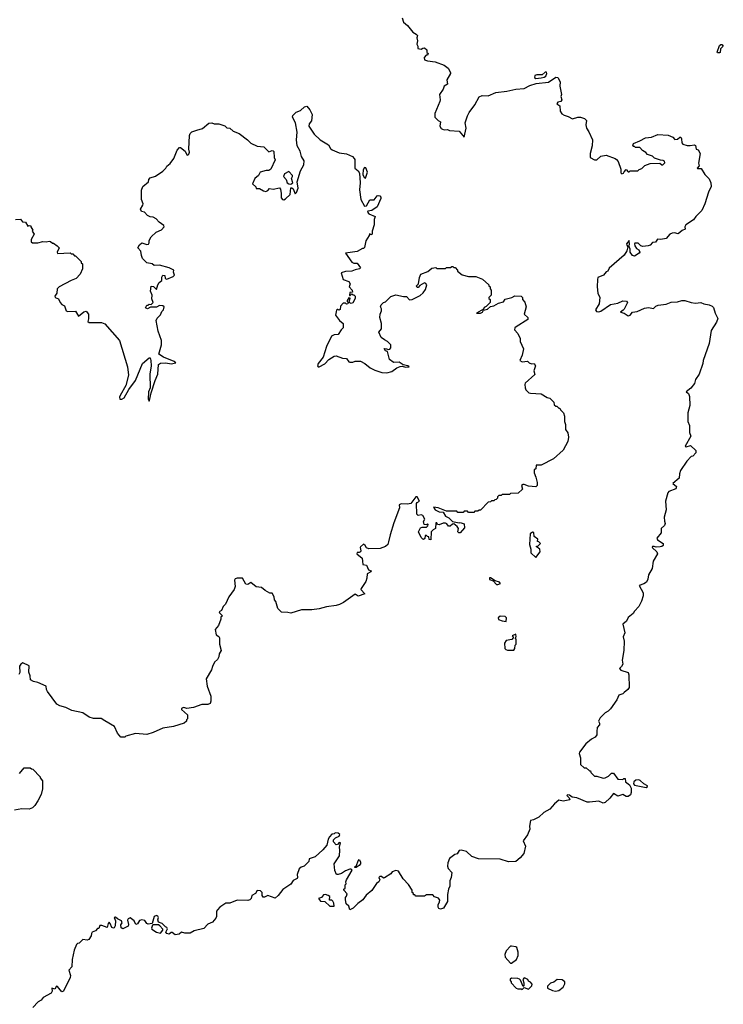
# Model space of a CAD drawing. Extents: x 1985742 to 2252716, y 78271 to 266492.
# Tile 15 of 250: x 2059314 to 2066010, y 124020 to 133386. Entities that reach past the tile are written whole.
import ezdxf

# ---------------------------------------------------------------- set-up
doc = ezdxf.new("R2010")
doc.units = 0

msp = doc.modelspace()

# ---------------------------------------------------------------- linework, layer by layer
at = {"layer": '0CON10XD'}
for points in [[(2062954, 133405), (2062965, 133362.5), (2063005, 133331.2), (2063055, 133266.7), (2063088.3, 133248.3), (2063100, 133235), (2063093.3, 133215), (2063100, 133185), (2063093.3, 133155), (2063102.5, 133135), (2063103.3, 133113.3), (2063135, 133107.5), (2063150, 133115), (2063165, 133117.5), (2063188.3, 133098.3), (2063190, 133075), (2063200, 133065), (2063195, 133050), (2063181.7, 133048.3), (2063161.7, 133028.3), (2063167.5, 133005), (2063194.2, 132994.2), (2063267, 132987), (2063353.6, 132953.6), (2063392.5, 132925), (2063412.5, 132885), (2063412.5, 132875), (2063377.5, 132815), (2063386.7, 132773.3), (2063355, 132752.5), (2063344.2, 132725.8), (2063307.5, 132675), (2063316.9, 132625), (2063313.1, 132606.9), (2063263.8, 132493.8), (2063265, 132460), (2063295, 132427.5), (2063317.5, 132415), (2063313.3, 132375), (2063325, 132352.5), (2063336.4, 132346.4), (2063355, 132337.5), (2063385, 132342.5), (2063405, 132333.3), (2063495, 132326.7), (2063545, 132270), (2063564.2, 132355), (2063552.9, 132405), (2063575, 132472.5), (2063592, 132505), (2063646, 132575), (2063685, 132652.5), (2063716.1, 132663.9), (2063773.3, 132663.3), (2063845, 132692.5), (2063950, 132705), (2064035, 132725.7), (2064115, 132731.2), (2064168.3, 132761.7), (2064230.5, 132779.5), (2064345, 132791.5), (2064415, 132838.8), (2064435, 132837.5), (2064456.7, 132795), (2064453.3, 132755), (2064470, 132675), (2064463.8, 132655), (2064473.8, 132625), (2064465, 132606.7), (2064435, 132603.3), (2064424.2, 132585), (2064455, 132567.5), (2064457.5, 132517.5), (2064472.3, 132492.3), (2064495, 132476.7), (2064535, 132466), (2064575, 132442.5), (2064625, 132460), (2064649.3, 132459.3), (2064690, 132445), (2064707, 132427), (2064702.5, 132385), (2064707.5, 132355), (2064730.7, 132320.7), (2064763.9, 132243.9), (2064762, 132185), (2064743.3, 132115), (2064742.5, 132075), (2064783, 132053), (2064805, 132052.5), (2064843, 132087), (2064895, 132096.7), (2064980, 132065), (2064995, 132057.5), (2065008.8, 132038.8), (2065033.8, 131965), (2065035, 131930), (2065045, 131920), (2065060, 131925)], [(2065975, 133070), (2065955, 133070), (2065953, 133077), (2065975, 133140), (2065985, 133150), (2065995, 133150), (2066010, 133135), (2065981.7, 133108.3), (2065980, 133075), (2065975, 133070)], [(2064225, 132827.5), (2064275, 132833.3), (2064305, 132840), (2064319.5, 132850.5), (2064331.2, 132875), (2064327.7, 132887.7), (2064315, 132886.2), (2064285, 132862.5), (2064235, 132861.2), (2064217.5, 132855), (2064213.3, 132835), (2064225, 132827.5)], [(2059275, 131486.7), (2059320, 131490), (2059340, 131465), (2059369.3, 131459.3), (2059391.7, 131421.7), (2059405, 131430), (2059420, 131425), (2059420, 131415), (2059437.5, 131385), (2059432.5, 131375), (2059452.5, 131345), (2059422.5, 131295), (2059421.7, 131271.7), (2059435, 131262.5), (2059485, 131262.5), (2059535, 131277.5), (2059565, 131272.5), (2059595, 131280), (2059607, 131277), (2059625, 131260), (2059635, 131260), (2059670, 131235), (2059690, 131215), (2059670, 131175), (2059673, 131163), (2059795, 131170), (2059805, 131160), (2059818.3, 131158.3), (2059835, 131140), (2059845, 131140), (2059900, 131085), (2059900, 131075), (2059910, 131065), (2059910, 131015), (2059890, 130965), (2059850, 130925), (2059803.3, 130906.7), (2059690, 130845), (2059670, 130825), (2059667.5, 130785), (2059646.7, 130755), (2059652.5, 130745), (2059681.7, 130731.7), (2059697.5, 130695), (2059715, 130677.5), (2059740, 130665), (2059755, 130617.5), (2059771.2, 130611.2), (2059845, 130612.5), (2059875, 130567.5), (2059925, 130608.8), (2059945, 130613.3), (2059968, 130585), (2059968.8, 130541.2), (2059962.5, 130515), (2059975, 130506.7), (2060093, 130507), (2060123, 130493), (2060263.3, 130335), (2060340, 130085), (2060348.8, 130005), (2060324.2, 129905), (2060269.5, 129810.5), (2060263.1, 129795), (2060267.1, 129777.1), (2060285, 129776.5), (2060309.6, 129790.4), (2060351.7, 129868.3), (2060415.9, 129954.1), (2060483.9, 130116.1), (2060545, 130170), (2060555, 130170), (2060563.3, 130145), (2060564, 130095), (2060552.2, 130015), (2060554.3, 129885.7), (2060539.4, 129845), (2060537.3, 129777.3), (2060545, 129756.7), (2060550, 129765), (2060565, 129837.5), (2060602, 129955), (2060630, 130015), (2060635, 130107.5), (2060655, 130118.8), (2060705, 130120.8), (2060755, 130112.9), (2060798.8, 130121.2), (2060785.3, 130135.3), (2060681.2, 130175), (2060637.5, 130205), (2060662.5, 130295), (2060662.5, 130335), (2060632.5, 130425), (2060612.5, 130525), (2060623.6, 130546.4), (2060655, 130580), (2060665, 130610), (2060683.3, 130626.7), (2060688.8, 130655), (2060675, 130663.8), (2060645, 130666.2), (2060615, 130650.8), (2060558.8, 130651.2), (2060530, 130635), (2060512.5, 130645), (2060525, 130670), (2060535, 130670), (2060545, 130680), (2060565, 130677.5), (2060583.3, 130695), (2060572.3, 130732.3), (2060576.1, 130766.1), (2060558.8, 130805), (2060565, 130850), (2060587, 130847), (2060615, 130820), (2060630, 130865), (2060642.5, 130885), (2060667.5, 130905), (2060666.4, 130936.4), (2060675, 130955.8), (2060693.9, 130953.9), (2060697.5, 130925), (2060715, 130916.7), (2060775, 130943.8), (2060786.7, 130955), (2060777.5, 130985), (2060780, 131005), (2060735.5, 131025.5), (2060645, 131051.2), (2060595, 131047.5), (2060575, 131062.5), (2060523.9, 131073.9), (2060483.3, 131115), (2060471.7, 131141.7), (2060467.5, 131185), (2060437.5, 131215), (2060454.2, 131245.8), (2060475, 131262.5), (2060525, 131247.5), (2060539.3, 131250.7), (2060547.5, 131265), (2060547.5, 131285), (2060565, 131320), (2060613.9, 131366.1), (2060663, 131387), (2060687.5, 131415), (2060685, 131430), (2060640.7, 131460.7), (2060613, 131493), (2060585, 131506.7), (2060555, 131510), (2060530, 131525), (2060500, 131555), (2060473, 131563), (2060462.5, 131585), (2060487, 131623), (2060487.5, 131635), (2060472.5, 131675), (2060472.5, 131765), (2060485, 131800), (2060540, 131845), (2060542.5, 131865), (2060557, 131883), (2060605, 131897.5), (2060676.1, 131943.9), (2060705.8, 131974.2), (2060715, 131992.5), (2060745, 132017.5), (2060780, 132065), (2060812.5, 132145), (2060835, 132170), (2060845, 132170), (2060890, 132135), (2060905, 132100), (2060915, 132097.5), (2060925, 132107.5), (2060930, 132125), (2060924, 132154), (2060928.8, 132285), (2060937.5, 132305), (2060951.7, 132318.3), (2061000, 132335), (2061055, 132350), (2061115, 132401.2), (2061143.9, 132403.9), (2061165, 132396.2), (2061210, 132395), (2061265, 132377.5), (2061285, 132357.5), (2061315, 132353.3), (2061345, 132326.7), (2061403.6, 132303.6), (2061482.5, 132245), (2061515, 132212.5), (2061575, 132182.5), (2061637, 132177), (2061685, 132130), (2061715, 132142.5), (2061725, 132140), (2061732.5, 132132.5), (2061736.4, 132076.4), (2061745.9, 132054.1), (2061703.3, 131965), (2061685, 131951.2), (2061658.3, 131951.7), (2061603.6, 131936.4), (2061586, 131904), (2061551.2, 131875), (2061530, 131825), (2061560, 131795), (2061565, 131780), (2061595, 131780), (2061635, 131757.5), (2061655, 131753.3), (2061675, 131762.5), (2061690.7, 131779.3), (2061725, 131773.3), (2061787.7, 131787.7), (2061796.7, 131775), (2061803.6, 131733.6), (2061800.7, 131690.7), (2061815, 131676.7), (2061826.1, 131673.9), (2061845, 131683.3), (2061887.5, 131725), (2061895, 131787.5), (2061905, 131787.5), (2061915, 131777.5), (2061935, 131730), (2061947, 131743), (2061962.5, 131785), (2061953.3, 131845), (2061985, 131950), (2062017.5, 132005), (2062020, 132045), (2061996.7, 132085), (2061984, 132135), (2061955.8, 132185.8), (2061947.1, 132245), (2061955.9, 132315.9), (2061940, 132405), (2061911.2, 132458.8), (2061913.8, 132476.2), (2061945, 132506.7), (2061985, 132522.5), (2062023.9, 132556.1), (2062045, 132563.3), (2062075, 132530), (2062096.2, 132485), (2062090, 132425), (2062067.5, 132395), (2062066.7, 132375), (2062115, 132296.7), (2062172.5, 132245), (2062252.5, 132195), (2062271.7, 132161.7), (2062287.7, 132147.7), (2062355, 132120), (2062425, 132110), (2062480, 132085), (2062497, 132067), (2062502.5, 132055), (2062503, 131973), (2062535, 131950), (2062547.5, 131925), (2062553.3, 131835), (2062546.4, 131766.4), (2062560, 131675), (2062594, 131614), (2062615, 131616.7), (2062645, 131671.2), (2062688.8, 131671.2), (2062715, 131710), (2062725, 131714.2), (2062739.8, 131709.8), (2062749.5, 131699.5), (2062751.4, 131685), (2062716.2, 131605), (2062665, 131572.5), (2062626.1, 131563.9), (2062624.3, 131555), (2062635, 131540), (2062697.5, 131515), (2062688.8, 131485), (2062686, 131435), (2062667.5, 131375), (2062666.7, 131345), (2062655, 131340), (2062641.7, 131348.3), (2062640, 131335), (2062608.3, 131281.7), (2062595, 131220), (2062585, 131210), (2062575, 131210), (2062525, 131182.5), (2062413, 131167), (2062475, 131080), (2062495, 131070), (2062525, 131071.2), (2062555.7, 131025), (2062547.5, 131015), (2062505, 131008), (2062475.8, 130994.2), (2062415, 130992), (2062371.7, 130978.3), (2062393.6, 130913.6), (2062445.8, 130895.8), (2062458.8, 130875), (2062450, 130845), (2062477.5, 130815), (2062480, 130795), (2062455, 130790), (2062451.7, 130761.7), (2062458.3, 130761.7), (2062475, 130780), (2062485, 130770), (2062495, 130770), (2062505, 130757.5), (2062506, 130735), (2062485, 130692.5), (2062467, 130687), (2062450, 130695), (2062457.5, 130737.5), (2062445, 130740), (2062430, 130715), (2062430, 130705), (2062440, 130695), (2062437.5, 130685), (2062425, 130680), (2062415, 130690), (2062391.7, 130688.3), (2062368.3, 130661.7), (2062365, 130630), (2062355, 130623.3), (2062341.7, 130628.3), (2062335, 130630), (2062328.3, 130621.7), (2062320, 130575), (2062356.1, 130526.1), (2062392.5, 130495), (2062393.3, 130455), (2062372.5, 130435), (2062345, 130392.5), (2062305, 130387.5), (2062280, 130375), (2062233.6, 130276.4), (2062201.2, 130175), (2062152.9, 130115), (2062149.2, 130095), (2062153.6, 130083.6), (2062165, 130083.8), (2062216.7, 130113.3), (2062256, 130155), (2062305, 130184.2), (2062325, 130188.6), (2062385, 130168), (2062423.6, 130163.6), (2062445, 130132.5), (2062455, 130127.5), (2062485, 130127.5), (2062505, 130137.5), (2062557, 130137), (2062600, 130115), (2062650, 130075), (2062695, 130052.5), (2062761.7, 130031.7), (2062807, 130027), (2062855, 130040), (2062903.9, 130076.1), (2062935, 130088), (2062955, 130090), (2062985, 130080), (2063018.8, 130085), (2063007.5, 130095), (2062963.6, 130103.6), (2062925, 130128.6), (2062875, 130123.8), (2062867.7, 130127.7), (2062833.8, 130155), (2062821.2, 130205)], [(2065060, 131925), (2065065, 131940), (2065085, 131960), (2065105, 131940), (2065115, 131940), (2065125, 131950), (2065195, 131950), (2065208.3, 131961.7), (2065235, 131970), (2065261.7, 131998.3), (2065313, 132017), (2065405, 132020), (2065425, 132006.7), (2065435, 132006.7), (2065453.3, 132025), (2065450, 132040), (2065438, 132048), (2065410.7, 132050.7), (2065355, 132070), (2065335, 132086.7), (2065290, 132105), (2065273, 132123), (2065240.7, 132140.7), (2065215, 132170), (2065175, 132170), (2065165, 132180), (2065155, 132180), (2065150, 132185), (2065155, 132210), (2065217, 132233), (2065268.3, 132261.7), (2065325, 132268.8), (2065386.4, 132293.6), (2065485, 132288.8), (2065528.3, 132268.3), (2065547.5, 132247.5), (2065575, 132250), (2065595, 132267.5), (2065605, 132267.5), (2065613.3, 132253.3), (2065616, 132215), (2065625, 132201.2), (2065665, 132190), (2065695, 132188.8), (2065735, 132197.5), (2065745, 132190), (2065752.5, 132155), (2065769.3, 132149.3), (2065790, 132115), (2065773, 132023), (2065780, 131995), (2065760, 131975), (2065765, 131970), (2065800, 131970), (2065834.2, 131914.2), (2065873.8, 131873.8), (2065891.2, 131835), (2065895, 131800), (2065867.5, 131745), (2065834.4, 131635.6), (2065805, 131570), (2065748, 131515), (2065725, 131481.2), (2065652.5, 131435), (2065643.3, 131415), (2065645.9, 131394.1), (2065619.3, 131380.7), (2065581.7, 131348.3), (2065545, 131360), (2065522.5, 131355), (2065500, 131345), (2065465.9, 131304.1), (2065415, 131294), (2065385, 131297.5), (2065365, 131271.2), (2065335, 131267.5), (2065315, 131242.5), (2065295, 131233.8), (2065245, 131228.8), (2065223.8, 131233.8), (2065199.5, 131259.5), (2065169.3, 131260.7), (2065163.3, 131255), (2065167.5, 131235), (2065185, 131210), (2065206.2, 131196.2), (2065216.7, 131175), (2065210, 131165), (2065165, 131136.7), (2065145, 131143.3), (2065122.5, 131175), (2065123.8, 131205), (2065110, 131235), (2065117, 131247), (2065115, 131287.5), (2065090, 131255), (2065090.5, 131240.5), (2065102.5, 131225), (2065091.7, 131188.3), (2065065, 131147.5), (2064925, 131022.5), (2064910, 130995), (2064895, 130987.5), (2064868.8, 130955), (2064817.3, 130932.7), (2064811.2, 130915), (2064810, 130845), (2064816, 130785), (2064836.4, 130743.6), (2064828.8, 130685), (2064792.5, 130625), (2064802, 130612), (2064825, 130608.8), (2064845, 130612.5), (2064935, 130676.7), (2065005, 130690.8), (2065055, 130711.2), (2065088.8, 130708.8), (2065097.5, 130695), (2065065.9, 130634.1), (2065058, 130622), (2065030, 130605), (2065065, 130593.8), (2065105, 130568), (2065123.8, 130575), (2065147.3, 130602.7), (2065188.8, 130611.2), (2065259.2, 130640.8), (2065297.4, 130647.4), (2065345, 130640), (2065369.3, 130660.7), (2065390.7, 130669.3), (2065465, 130681.2), (2065515, 130700.8), (2065575, 130702), (2065615, 130716.2), (2065645, 130716.2), (2065705, 130696.7), (2065745, 130691.2), (2065795, 130696), (2065825, 130683.3), (2065875, 130673.3), (2065905, 130660), (2065917, 130647), (2065932.5, 130595), (2065956.7, 130545), (2065945, 130507.5), (2065895, 130430), (2065874, 130306), (2065816.7, 130145), (2065813.8, 130115), (2065780, 130015), (2065746.7, 129965), (2065736.2, 129925), (2065699.5, 129880.5), (2065657.5, 129845), (2065680, 129830), (2065687, 129803), (2065692.5, 129715), (2065673.3, 129645), (2065672.5, 129565), (2065687.5, 129525), (2065688.3, 129458.3), (2065700, 129425), (2065648.3, 129328.3), (2065655, 129322.5), (2065697, 129337), (2065748.3, 129288.3), (2065750, 129265), (2065720, 129235), (2065705, 129230), (2065663.6, 129186.4), (2065603, 129097), (2065592.5, 129065), (2065590, 129025), (2065530, 128975), (2065563.3, 128945), (2065556.7, 128925), (2065493, 128897), (2065483, 128887), (2065460, 128805), (2065467.5, 128725), (2065447.5, 128655), (2065450, 128615), (2065457.5, 128595), (2065450, 128575), (2065420, 128545), (2065420, 128505), (2065377.5, 128455), (2065385, 128437.5), (2065437.5, 128405), (2065437.5, 128385), (2065426.1, 128373.9), (2065409.5, 128370.5), (2065369.5, 128369.5), (2065352.5, 128375), (2065337.5, 128375), (2065332, 128365), (2065376.7, 128325), (2065382.5, 128305), (2065343, 128237), (2065332.5, 128165), (2065297.5, 128105), (2065292.5, 128065), (2065277.5, 128035), (2065255, 128020), (2065210, 128005), (2065247.5, 127935), (2065247.5, 127905), (2065232.5, 127855), (2065207.5, 127805), (2065165, 127760), (2065153, 127737), (2065105, 127700), (2065090, 127665), (2065053.9, 127636.1), (2065071.2, 127555), (2065058, 127515), (2065066.1, 127473.9), (2065062.5, 127385), (2065047.5, 127295), (2065052.5, 127255), (2065042.5, 127235), (2065022.5, 127215), (2065035, 127200), (2065103.3, 127175), (2065110, 127155), (2065112.5, 127035), (2065100, 127015), (2065065, 126987.5), (2065055, 126972.5), (2065015, 126960), (2064996.9, 126915), (2064935, 126830), (2064915, 126810), (2064885, 126792.5), (2064836.7, 126745), (2064823.3, 126715), (2064832.5, 126695), (2064831.7, 126678.3), (2064808.3, 126651.7), (2064807.5, 126615), (2064807, 126583), (2064789.3, 126560.7), (2064755, 126542.5), (2064700.7, 126499.3), (2064641.5, 126418.5), (2064638.6, 126405), (2064650, 126365), (2064651.7, 126301.7), (2064685, 126270), (2064705, 126270), (2064735, 126240), (2064745, 126240), (2064750, 126225), (2064785, 126190), (2064805, 126190), (2064865, 126172.5), (2064885, 126173.3), (2064918.3, 126191.7), (2064945, 126220), (2064965, 126220), (2065005, 126162.5), (2065055, 126160), (2065063, 126167), (2065077, 126167), (2065080, 126135), (2065116.4, 126106.4), (2065132.5, 126075), (2065133.3, 126035), (2065126.1, 126013.9), (2065105, 125996.7), (2065085, 125997.5), (2065055, 126016.7), (2065005, 126000), (2064965, 126026.7), (2064930, 125980), (2064885, 125940), (2064865, 125932.5), (2064825, 125953.8), (2064737.9, 125942.1), (2064715.5, 125944.5), (2064615, 125983.8), (2064571.2, 125991.2), (2064545, 126010), (2064527, 126013), (2064520, 126005), (2064542.5, 125985), (2064550, 125965), (2064485, 125953.3), (2064445, 125961.2), (2064402, 125928), (2064358.8, 125875), (2064301.2, 125845), (2064255, 125800), (2064205, 125776), (2064175, 125770), (2064166, 125715), (2064170, 125685), (2064146.9, 125633.1), (2064106, 125575), (2064128.9, 125525), (2064111.5, 125455), (2064078.1, 125411.9), (2064035, 125378.9), (2063966.6, 125376.6), (2063885, 125400), (2063680, 125405), (2063617.5, 125425), (2063565, 125473.3), (2063515, 125486.7), (2063495, 125482.5), (2063477.7, 125452.3), (2063455, 125443.8), (2063405, 125406), (2063388.6, 125365), (2063385.8, 125335), (2063392.9, 125312.9), (2063426.7, 125275), (2063419.2, 125225), (2063406.4, 125193.6), (2063408, 125145), (2063393.3, 125115), (2063384.3, 125065), (2063385, 124997.5), (2063345.8, 124935), (2063320, 124925), (2063301.9, 124931.9), (2063296, 124945), (2063296, 124965), (2063310, 124995), (2063310.7, 125010.7), (2063298.3, 125028.3), (2063263, 125043), (2063245, 125060), (2063185, 125060), (2063165, 125050), (2063085, 125050), (2063075, 125060), (2063061.7, 125061.7), (2063060, 125075), (2063050, 125085), (2063050, 125105), (2063015, 125160), (2062963.6, 125213.6), (2062920, 125285), (2062895, 125292.5), (2062860, 125280), (2062845, 125262.5), (2062785, 125222.5), (2062775, 125220), (2062756.4, 125236.4), (2062740, 125235), (2062732.5, 125225), (2062742.5, 125205), (2062732.5, 125185), (2062710, 125170), (2062665, 125102.5), (2062612.3, 125057.7), (2062580, 125015), (2062530.5, 124979.5), (2062486.1, 124933.9), (2062455, 124917.5), (2062446.7, 124955), (2062420.8, 124975), (2062413, 125017), (2062413, 125037), (2062425, 125050), (2062431.7, 125071.7), (2062400, 125105), (2062400, 125115), (2062410, 125125), (2062410, 125155), (2062420, 125165), (2062417.5, 125185), (2062423.3, 125205), (2062476.7, 125296.7), (2062467, 125307), (2062455, 125306.7), (2062415, 125291.2), (2062375.8, 125264.2), (2062345, 125253.3), (2062330, 125255), (2062313.3, 125293.3), (2062306.7, 125355), (2062356.4, 125433.6), (2062361.2, 125485), (2062356.7, 125515), (2062367.5, 125555), (2062355, 125560), (2062339.3, 125540.7), (2062325, 125537.5), (2062300, 125565), (2062300, 125585), (2062320, 125605), (2062355, 125620), (2062360, 125635), (2062345, 125647.5), (2062315, 125650), (2062307, 125643), (2062285, 125640), (2062261.7, 125611.7), (2062248.3, 125591.7), (2062237.5, 125535), (2062200, 125490), (2062125.8, 125424.2), (2062070, 125405), (2062065, 125380), (2062020, 125335), (2061993.9, 125326.1), (2061975, 125307.5), (2061953.8, 125255), (2061957.5, 125225), (2061953.3, 125216.7), (2061915, 125198.8), (2061895.7, 125164.3), (2061818.3, 125111.7), (2061773.3, 125055), (2061745, 125030), (2061675, 125056.2), (2061645, 125040), (2061630.5, 125040.5), (2061620, 125055), (2061620, 125085), (2061605, 125100), (2061575, 125102.5), (2061557.5, 125075), (2061523.6, 125056.4), (2061517.5, 125025), (2061505, 125013.3), (2061485, 125007.5), (2061385, 125010), (2061315, 124983.3), (2061275, 124982.5), (2061220, 124945), (2061195, 124920), (2061187.5, 124905), (2061187.5, 124855), (2061181.7, 124838.3), (2061148.8, 124801.2), (2061105, 124782.5), (2061065, 124742.5), (2060975, 124717.5), (2060935, 124697.5), (2060885, 124697.5), (2060855, 124707.5), (2060832, 124688), (2060795, 124681.2), (2060765, 124702.5), (2060755, 124702.5), (2060735, 124688.8), (2060715, 124692), (2060703.8, 124706.2), (2060719.3, 124739.3), (2060715, 124750), (2060701.7, 124758.3)], [(2062605, 131880), (2062622.5, 131935), (2062607, 131977), (2062595, 131980), (2062581.7, 131958.3), (2062580, 131915), (2062592.5, 131885), (2062605, 131880)], [(2061895, 131822.5), (2061913.3, 131835), (2061900, 131875), (2061910, 131895), (2061908.8, 131905), (2061875, 131941.2), (2061835, 131919.4), (2061823.5, 131895), (2061850, 131865), (2061858.8, 131835), (2061875, 131823.8), (2061895, 131822.5)], [(2062821.2, 130205), (2062815, 130230), (2062795, 130237.5), (2062783, 130257), (2062805, 130256.7), (2062825, 130247.5), (2062835, 130253.3), (2062846.2, 130265), (2062846, 130295), (2062815, 130326.7), (2062785, 130340), (2062754.1, 130364.1), (2062732.5, 130415), (2062757.5, 130445), (2062757.5, 130495), (2062742.5, 130555), (2062743.3, 130585), (2062757, 130617), (2062757.5, 130635), (2062747.5, 130655), (2062753.3, 130675), (2062775, 130696.7), (2062796.4, 130703.6), (2062845, 130752.5), (2062895, 130770), (2062965, 130753.3), (2062995, 130753.3), (2063025, 130722.5), (2063050, 130725), (2063125, 130762.5), (2063153, 130787), (2063175, 130820), (2063187.5, 130865), (2063178.3, 130878.3), (2063165, 130882.5), (2063121.7, 130858.3), (2063105, 130840), (2063095, 130840), (2063090, 130855), (2063110, 130875), (2063117.5, 130935), (2063132.5, 130965), (2063198.3, 130991.7), (2063235, 131022.5), (2063275, 131030), (2063285, 131020), (2063365, 131020), (2063375, 131030), (2063415, 131030), (2063425, 131040), (2063435, 131040), (2063445, 131030), (2063458.3, 131028.3), (2063480, 131005), (2063480, 130995), (2063525, 130960), (2063585, 130943.3), (2063655, 130943.8), (2063718.8, 130918.8), (2063780, 130865), (2063780, 130855), (2063790, 130845), (2063790, 130825), (2063800, 130815), (2063800, 130765), (2063780, 130745), (2063780, 130735), (2063790, 130725), (2063790, 130695), (2063751.7, 130658.3), (2063735, 130650), (2063728.3, 130631.7), (2063660, 130595), (2063700, 130595), (2063716.7, 130605), (2063728.3, 130621.7), (2063765, 130633.3), (2063793.3, 130656.7), (2063826.7, 130665), (2063869.2, 130690.8), (2063916.7, 130703.3), (2063935, 130728.8), (2063997, 130743), (2064025, 130760), (2064085, 130757.5), (2064100, 130745), (2064100, 130725), (2064120.7, 130700.7), (2064132.5, 130655), (2064113.6, 130583.6), (2064150, 130555), (2064150, 130535), (2064037.5, 130465), (2064027.5, 130455), (2064022.5, 130435), (2064055, 130400), (2064077.5, 130355), (2064077.5, 130325), (2064107.5, 130255), (2064096.4, 130193.6), (2064073.6, 130143.6), (2064095, 130132.5), (2064147, 130137), (2064161.7, 130121.7), (2064183, 130113), (2064210, 130115), (2064222.5, 130095), (2064207.5, 130045), (2064215, 130010), (2064125, 129930), (2064120, 129915), (2064123, 129883), (2064130, 129865), (2064158.3, 129838.3), (2064175, 129832.5), (2064275, 129827.5), (2064333, 129793), (2064360, 129785), (2064398.3, 129748.3), (2064401.7, 129721.7), (2064415, 129710), (2064425, 129710), (2064445, 129690), (2064455, 129690), (2064460, 129675), (2064490, 129645), (2064500, 129615), (2064500, 129565), (2064507.5, 129535), (2064508.3, 129488.3), (2064530, 129455), (2064537.5, 129415), (2064530, 129375), (2064485, 129290), (2064395, 129210), (2064275, 129147.5), (2064230, 129150), (2064227, 129113), (2064210, 129105), (2064210, 129075), (2064226.7, 129035), (2064237.5, 128985), (2064237.5, 128955), (2064226.1, 128943.9), (2064155, 128950), (2064116.1, 128966.1), (2064105, 128963.3), (2064090, 128955), (2064098.3, 128921.7), (2064058.3, 128881.7), (2063985, 128880), (2063975, 128870), (2063905, 128870), (2063895, 128860), (2063875, 128860), (2063861.7, 128848.3), (2063860, 128835), (2063848.3, 128821.7), (2063835, 128820), (2063825, 128810), (2063805, 128810), (2063795, 128800), (2063771.7, 128798.3), (2063698.3, 128721.7), (2063685, 128720), (2063675, 128710), (2063645, 128710), (2063635, 128700), (2063585, 128700), (2063575, 128710), (2063545, 128710), (2063535, 128700), (2063485, 128700), (2063475, 128710), (2063375, 128712.5), (2063295, 128743.3), (2063251.7, 128748.3), (2063267.5, 128725), (2063305, 128706.2), (2063342.5, 128702.5), (2063366.2, 128665), (2063398.8, 128648.8), (2063431.7, 128611.7), (2063495, 128600), (2063507, 128603), (2063545, 128591.2), (2063547.9, 128552.1), (2063505, 128504), (2063494.1, 128504.1), (2063482.5, 128515), (2063490, 128545), (2063477.5, 128565), (2063445, 128590), (2063431.7, 128588.3), (2063411.7, 128568.3), (2063395, 128567.5), (2063380, 128590), (2063366.7, 128596.7), (2063345, 128596.7), (2063305, 128580), (2063290, 128585), (2063285, 128600), (2063275, 128600), (2063270, 128545), (2063250, 128535), (2063230, 128515), (2063225, 128440), (2063211.7, 128441.7), (2063208.3, 128468.3), (2063195, 128470), (2063185, 128480), (2063171.7, 128478.3), (2063168.3, 128451.7), (2063157, 128443), (2063150, 128445), (2063135, 128460), (2063110, 128515), (2063127, 128553), (2063145, 128560), (2063185, 128560), (2063198.3, 128571.7), (2063200, 128585), (2063195, 128590), (2063185, 128580), (2063163, 128583), (2063158.3, 128611.7), (2063170, 128635), (2063149.3, 128669.3), (2063135, 128677.5), (2063105, 128670), (2063092, 128682), (2063090, 128785), (2063095.6, 128794.4), (2063120, 128805), (2063095, 128847.5), (2063085, 128846.2), (2063035, 128782.5), (2063005, 128777.5), (2062945, 128780), (2062925, 128770), (2062927, 128743), (2062875, 128600), (2062838.8, 128485), (2062825, 128420), (2062816.1, 128393.9), (2062796.4, 128373.6), (2062745, 128357.5), (2062635, 128352.5), (2062613.6, 128363.6), (2062603, 128383), (2062585, 128397.5), (2062557, 128373), (2062552.5, 128365), (2062560, 128335), (2062556.7, 128325), (2062545, 128317.5), (2062525, 128317.5), (2062522.5, 128305), (2062573.3, 128265), (2062576.2, 128235), (2062580, 128205), (2062615, 128197.5), (2062633.8, 128153.8), (2062660, 128145), (2062655, 128132.5), (2062620, 128115), (2062617.5, 128075), (2062607, 128043), (2062563, 127977), (2062560, 127965), (2062597.5, 127925), (2062535, 127903.8), (2062505, 127922.5), (2062395, 127842.5), (2062356.4, 127823.6), (2062326.4, 127813.6), (2062235, 127802.5), (2062165, 127783.3), (2062095, 127772.5), (2061995, 127772.5), (2061895, 127740), (2061865, 127747.5), (2061805, 127750), (2061770, 127785), (2061751.7, 127851.7), (2061738.3, 127868.3), (2061736.4, 127896.4), (2061715, 127930), (2061695, 127932.5), (2061650, 127955), (2061615.8, 127985.8), (2061565, 127992.5), (2061515, 128033.3), (2061485, 128013.3), (2061465, 128016.7), (2061435, 128072.5), (2061385, 128072.5), (2061365, 128067.5), (2061357.5, 128055), (2061364, 127995), (2061356, 127965), (2061303.3, 127895), (2061273.6, 127826.4), (2061250, 127805), (2061233.1, 127766.9), (2061213.3, 127755), (2061213.8, 127745), (2061242.5, 127715), (2061227.5, 127702.5), (2061227.5, 127685), (2061206.8, 127623.2), (2061173.3, 127585), (2061183.3, 127535), (2061208.6, 127518.6), (2061216.2, 127505), (2061216.7, 127445), (2061232.5, 127385), (2061212.5, 127355), (2061207.5, 127325), (2061195, 127300), (2061167.5, 127275), (2061147.5, 127235), (2061139.5, 127200.5), (2061088.8, 127115), (2061097.5, 127045), (2061131.7, 126951.7), (2061132.5, 126905), (2061125, 126880), (2061105, 126872.5), (2061048.3, 126871.7), (2060967, 126843), (2060905, 126833.3), (2060875, 126843.8), (2060865, 126841.2), (2060853.3, 126835), (2060853.9, 126823.9), (2060910, 126775), (2060910, 126735), (2060900, 126725), (2060900, 126715), (2060880, 126695), (2060776.4, 126663.6), (2060675, 126646.7), (2060585, 126606.7), (2060523, 126587), (2060415, 126596.7), (2060325, 126570), (2060315, 126560), (2060275, 126560), (2060245, 126600), (2060215, 126662.5), (2060125, 126717.5), (2060089.3, 126739.3), (2060015, 126740), (2059975, 126750), (2059913.9, 126793.9), (2059810, 126815), (2059753.9, 126843.9), (2059695, 126860), (2059667.5, 126875), (2059577.5, 126995), (2059567.5, 127015), (2059566.7, 127045), (2059485, 127082), (2059445, 127091.2), (2059417.7, 127107.7), (2059413.3, 127145), (2059399.3, 127179.3), (2059405, 127240), (2059345, 127267.5), (2059324.1, 127255.9), (2059312.7, 127237.3), (2059315.8, 127175), (2059305, 127158.8)], [(2064225, 128270), (2064267.5, 128325), (2064265, 128350), (2064230, 128375), (2064248.3, 128381.7), (2064270, 128405), (2064255, 128420), (2064241.7, 128421.7), (2064246.1, 128446.1), (2064210.7, 128470.7), (2064207.5, 128507.5), (2064195, 128512.5), (2064171.2, 128495), (2064164.1, 128394.1), (2064178.3, 128348.3), (2064178.8, 128315), (2064225, 128270)], [(2063865, 128012.5), (2063888.3, 128021.7), (2063880, 128035), (2063838.3, 128048.3), (2063795, 128077.5), (2063783.6, 128076.4), (2063785, 128060), (2063818.3, 128048.3), (2063850, 128015), (2063865, 128012.5)], [(2063945, 127662.5), (2063947.5, 127695), (2063935, 127710), (2063885, 127712.5), (2063867.5, 127695), (2063871.2, 127681.2), (2063905, 127666.7), (2063945, 127662.5)], [(2064015, 127387.5), (2064027.5, 127405), (2064030, 127435), (2064040, 127445), (2064037.5, 127495), (2064030, 127505), (2064040, 127515), (2064035, 127540), (2064000, 127525), (2064010, 127515), (2064010, 127505), (2063998.3, 127491.7), (2063945, 127480), (2063927.5, 127455), (2063930, 127405), (2063940, 127395), (2063955, 127387.5), (2064015, 127387.5)], [(2059313, 126217), (2059355, 126270), (2059415, 126270), (2059425, 126260), (2059438.3, 126258.3), (2059510, 126185), (2059510, 126175), (2059530, 126145), (2059531.7, 126068.3), (2059517.5, 126015), (2059487.5, 125955), (2059459.3, 125910.7), (2059435, 125887.5), (2059405, 125877.5), (2059335, 125880), (2059265, 125866.7)], [(2065275, 126083.3), (2065288.3, 126091.7), (2065288.3, 126098.3), (2065255, 126117.5), (2065219.1, 126149.1), (2065205, 126154.2), (2065178.8, 126151.2), (2065158, 126135), (2065156, 126116), (2065164.1, 126104.1), (2065275, 126083.3)], [(2062505, 125320), (2062500, 125325), (2062520, 125340), (2062534.1, 125385.9), (2062545, 125397.5), (2062558, 125375), (2062556.2, 125355), (2062545, 125340), (2062515, 125322.5), (2062505, 125320)], [(2062305, 124952.5), (2062303, 124983), (2062295, 125000), (2062285, 125010), (2062261.7, 125011.7), (2062266.7, 125045), (2062250, 125055), (2062225, 125063.3), (2062205, 125062.5), (2062185, 125037.5), (2062157.5, 125025), (2062175, 125000), (2062217, 124997), (2062265, 124953.3), (2062305, 124952.5)], [(2060701.7, 124758.3), (2060668.3, 124788.3), (2060635, 124802.5), (2060627.5, 124825), (2060633.3, 124845), (2060628, 124858), (2060615, 124863.8), (2060593.3, 124855), (2060575, 124790), (2060535, 124783.8), (2060525, 124787.5), (2060506.1, 124816.1), (2060475, 124822.5), (2060455, 124817.5), (2060435.9, 124784.1), (2060418.3, 124778.3), (2060402.5, 124815), (2060365, 124842.5), (2060347, 124833), (2060340.7, 124819.3), (2060349.5, 124779.5), (2060346.9, 124763.1), (2060295, 124737.5), (2060278.3, 124748.3), (2060277.5, 124775), (2060287.5, 124795), (2060282.5, 124815), (2060243.8, 124833.8), (2060225, 124850), (2060212.5, 124845), (2060224.1, 124814.1), (2060221.2, 124765), (2060213.6, 124746.4), (2060205, 124743.3), (2060190.5, 124750.5), (2060175, 124790), (2060165, 124800), (2060155, 124790), (2060145, 124750), (2060095, 124770), (2060075, 124770), (2060068.3, 124741.7), (2060055, 124740), (2060035, 124717.5), (2060003.6, 124706.4), (2059996.7, 124695), (2059995, 124670), (2059972.5, 124635), (2059955, 124630), (2059915, 124637.5), (2059878.3, 124601.7), (2059865, 124600), (2059855, 124590), (2059832.5, 124535), (2059812.5, 124445), (2059810, 124375), (2059780, 124345), (2059796.7, 124295), (2059793.6, 124276.4), (2059730, 124145), (2059715, 124140), (2059686.2, 124175), (2059675, 124190), (2059665, 124193.3), (2059647.5, 124162.5), (2059620, 124175), (2059621.9, 124145), (2059612, 124125), (2059537.5, 124085), (2059519.3, 124060.7), (2059490, 124045), (2059440, 123990)], [(2060655, 124697.5), (2060677.5, 124725), (2060677.5, 124735), (2060648, 124768), (2060635, 124777.5), (2060582.5, 124777.5), (2060577, 124773), (2060566.7, 124745), (2060572.5, 124735), (2060615, 124706.2), (2060655, 124697.5)], [(2063995, 124410), (2064043, 124447), (2064056.2, 124485), (2064056.2, 124515), (2064045, 124560), (2064037, 124567), (2063995, 124573.3), (2063985, 124572.5), (2063945, 124530), (2063930, 124495), (2063935, 124467.5), (2063985, 124410), (2063995, 124410)], [(2064095, 124160), (2064115, 124180), (2064155, 124163.8), (2064186.7, 124195), (2064191.7, 124211.7), (2064175, 124230), (2064155, 124240), (2064150, 124255), (2064125, 124270), (2064115, 124272.5), (2064102.5, 124255), (2064110, 124225), (2064110, 124195), (2064105, 124190), (2064080.7, 124250.7), (2064070.7, 124260.7), (2064053, 124267), (2063995, 124270), (2063981.7, 124258.3), (2063980, 124245), (2063990, 124235), (2063990, 124225), (2064040, 124175), (2064055, 124167.5), (2064087.5, 124167.5), (2064095, 124160)], [(2064413.9, 124146.1), (2064445, 124152.9), (2064485.7, 124184.3), (2064503.3, 124215), (2064502.5, 124235), (2064475, 124253.3), (2064430, 124255), (2064398.3, 124231.7), (2064365, 124220), (2064336.1, 124193.9), (2064336.7, 124175), (2064385, 124150), (2064413.9, 124146.1)]]:
    msp.add_lwpolyline(points, dxfattribs=at)

doc.saveas('drawing.dxf')
